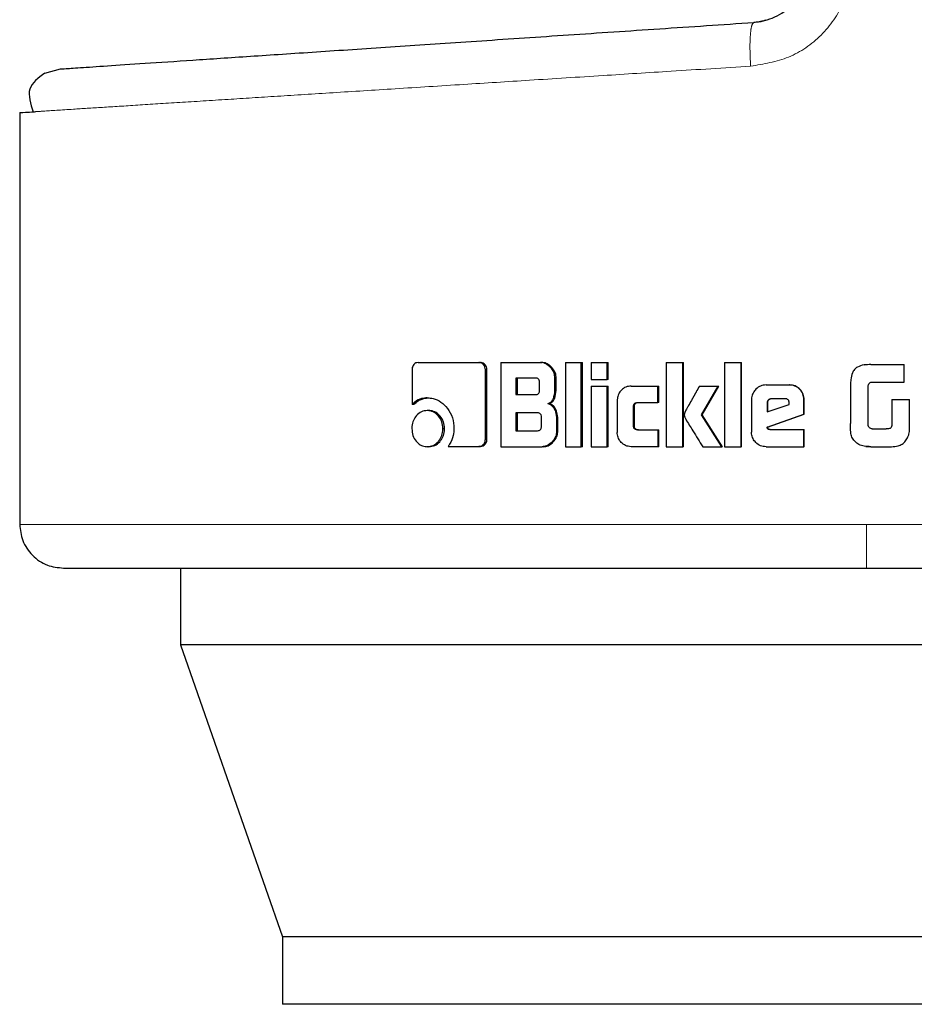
# Model space of a CAD drawing. Header units: millimetres. Extents: x 18 to 263, y 61 to 154.
# Tile 42 of 74: x 162.74 to 163.8, y 61.19 to 62.36. Entities that reach past the tile are written whole.
import ezdxf

# ---------------------------------------------------------------- set-up
doc = ezdxf.new("R2010")
doc.units = ezdxf.units.MM
doc.linetypes.add('PHANTOM', pattern=[12.7, 6.35, -1.27, 1.27, -1.27, 1.27, -1.27])

msp = doc.modelspace()

# ---------------------------------------------------------------- linework, layer by layer
at = {"color": 7, "linetype": 'Continuous', "lineweight": 25}
for p, q in [((162.7663, 62.2933), (162.7851, 62.2983)), ((162.7365, 62.2463), (162.7365, 61.7571)), ((163.2027, 61.9409), (163.2027, 61.8996)), ((163.2099, 61.9494), (163.2822, 61.9494)), ((163.2822, 61.9494), (163.284, 61.9494)), ((163.2898, 61.8581), (163.2898, 61.9409)), ((163.2916, 61.9409), (163.2898, 61.9409)), ((163.2916, 61.8581), (163.2916, 61.9409)), ((163.3081, 61.9494), (163.3081, 61.8494)), ((163.3081, 61.9494), (163.3553, 61.9494)), ((163.3553, 61.9494), (163.3568, 61.9494)), ((163.385, 61.9494), (163.385, 61.8494)), ((163.385, 61.9494), (163.4038, 61.9494)), ((163.4038, 61.8494), (163.4038, 61.9494)), ((163.4038, 61.9494), (163.4052, 61.9494)), ((163.4052, 61.8494), (163.4052, 61.9494)), ((163.4156, 61.9494), (163.4347, 61.9494)), ((163.4156, 61.9494), (163.4156, 61.9294)), ((163.4347, 61.9294), (163.4347, 61.9494)), ((163.4347, 61.9494), (163.4359, 61.9494)), ((163.4359, 61.9294), (163.4359, 61.9494)), ((163.5048, 61.9494), (163.5243, 61.9494)), ((163.5048, 61.9494), (163.5048, 61.8494)), ((163.5243, 61.8494), (163.5243, 61.9494)), ((163.5243, 61.9494), (163.5252, 61.9494)), ((163.5252, 61.8494), (163.5252, 61.9494)), ((163.574, 61.9494), (163.5938, 61.9494)), ((163.574, 61.9494), (163.574, 61.8494)), ((163.5938, 61.8494), (163.5938, 61.9494)), ((163.5938, 61.9494), (163.5943, 61.9494)), ((163.5943, 61.8494), (163.5943, 61.9494)), ((163.7428, 61.9468), (163.7406, 61.9464)), ((163.7478, 61.947), (163.7428, 61.9468)), ((163.7478, 61.947), (163.7875, 61.947)), ((163.7478, 61.947), (163.7478, 61.947)), ((163.7875, 61.926), (163.7875, 61.947)), ((163.3495, 61.9309), (163.3261, 61.9309)), ((163.3261, 61.9309), (163.3261, 61.9112)), ((163.3278, 61.9309), (163.3278, 61.9112)), ((163.3725, 61.9189), (163.3725, 61.9309)), ((163.374, 61.9309), (163.3725, 61.9309)), ((163.374, 61.9189), (163.374, 61.9309)), ((163.4156, 61.9294), (163.4347, 61.9294)), ((163.4359, 61.9294), (163.4347, 61.9294)), ((163.3541, 61.9162), (163.3541, 61.9259)), ((163.374, 61.9189), (163.3725, 61.9189)), ((163.4156, 61.9214), (163.4156, 61.8494)), ((163.4156, 61.9214), (163.4347, 61.9214)), ((163.4347, 61.8494), (163.4347, 61.9214)), ((163.4347, 61.9214), (163.4359, 61.9214)), ((163.4359, 61.8494), (163.4359, 61.9214)), ((163.4629, 61.9214), (163.4948, 61.9214)), ((163.4948, 61.9214), (163.4958, 61.9214)), ((163.4948, 61.9019), (163.4948, 61.9214)), ((163.4958, 61.9019), (163.4958, 61.9214)), ((163.5443, 61.9214), (163.5665, 61.9214)), ((163.5466, 61.8871), (163.5665, 61.9214)), ((163.5474, 61.8871), (163.5672, 61.9214)), ((163.5665, 61.9214), (163.5672, 61.9214)), ((163.6233, 61.9227), (163.651, 61.9227)), ((163.651, 61.9227), (163.6514, 61.9227)), ((163.7237, 61.9229), (163.7237, 61.877)), ((163.7448, 61.8745), (163.7448, 61.922)), ((163.7486, 61.926), (163.7875, 61.926)), ((163.2208, 61.9074), (163.2229, 61.9074)), ((163.3261, 61.9112), (163.3495, 61.9112)), ((163.6061, 61.9053), (163.6061, 61.8667)), ((163.6458, 61.9064), (163.6297, 61.9064)), ((163.6683, 61.8879), (163.6683, 61.9053)), ((163.6686, 61.9053), (163.6683, 61.9053)), ((163.6686, 61.8879), (163.6686, 61.9053)), ((163.7726, 61.9055), (163.7726, 61.8747)), ((163.7726, 61.9055), (163.7727, 61.9055)), ((163.7727, 61.9055), (163.7727, 61.8747)), ((163.7727, 61.9055), (163.7938, 61.9055)), ((163.7938, 61.8742), (163.7938, 61.9055)), ((163.2048, 61.8996), (163.2027, 61.8996)), ((163.3642, 61.9006), (163.3657, 61.9006)), ((163.4466, 61.9044), (163.4466, 61.8664)), ((163.4658, 61.8744), (163.4658, 61.8969)), ((163.4669, 61.8969), (163.4658, 61.8969)), ((163.4669, 61.8744), (163.4669, 61.8969)), ((163.4707, 61.9019), (163.4948, 61.9019)), ((163.4958, 61.9019), (163.4948, 61.9019)), ((163.6245, 61.9014), (163.6245, 61.8906)), ((163.6245, 61.9014), (163.625, 61.9014)), ((163.6245, 61.8906), (163.6509, 61.8995)), ((163.625, 61.9014), (163.625, 61.8906)), ((163.6509, 61.8995), (163.6509, 61.9013)), ((163.2228, 61.8923), (163.2208, 61.8923)), ((163.3518, 61.8895), (163.3261, 61.8895)), ((163.3261, 61.8895), (163.3261, 61.8684)), ((163.3278, 61.8895), (163.3278, 61.8684)), ((163.3565, 61.8734), (163.3565, 61.8846)), ((163.3744, 61.882), (163.3744, 61.8678)), ((163.3759, 61.882), (163.3744, 61.882)), ((163.3759, 61.8678), (163.3759, 61.882)), ((163.5474, 61.8871), (163.5466, 61.8871)), ((163.5708, 61.8494), (163.5466, 61.8871)), ((163.5715, 61.8494), (163.5474, 61.8871)), ((163.6247, 61.8726), (163.6683, 61.8879)), ((163.6252, 61.8726), (163.6686, 61.8879)), ((163.6686, 61.8879), (163.6683, 61.8879)), ((163.2393, 61.8708), (163.2413, 61.8708)), ((163.4669, 61.8744), (163.4658, 61.8744)), ((163.6252, 61.8726), (163.6247, 61.8726)), ((163.7493, 61.8704), (163.766, 61.8704)), ((163.7726, 61.8747), (163.7727, 61.8747)), ((163.2916, 61.8581), (163.2898, 61.8581)), ((163.3261, 61.8684), (163.3518, 61.8684)), ((163.3759, 61.8678), (163.3744, 61.8678)), ((163.4707, 61.8694), (163.4948, 61.8694)), ((163.4948, 61.8694), (163.4948, 61.8494)), ((163.4948, 61.8694), (163.4958, 61.8694)), ((163.4958, 61.8494), (163.4958, 61.8694)), ((163.6279, 61.8697), (163.6683, 61.8697)), ((163.6683, 61.8494), (163.6683, 61.8697)), ((163.6683, 61.8697), (163.6686, 61.8697)), ((163.6686, 61.8494), (163.6686, 61.8697)), ((163.2228, 61.8494), (163.2208, 61.8494)), ((163.2456, 61.8496), (163.2822, 61.8496)), ((163.284, 61.8496), (163.2822, 61.8496)), ((163.3081, 61.8494), (163.3572, 61.8494)), ((163.3587, 61.8494), (163.3572, 61.8494)), ((163.385, 61.8494), (163.4038, 61.8494)), ((163.4052, 61.8494), (163.4038, 61.8494)), ((163.4156, 61.8494), (163.4347, 61.8494)), ((163.4359, 61.8494), (163.4347, 61.8494)), ((163.4948, 61.8494), (163.4629, 61.8494)), ((163.4958, 61.8494), (163.4948, 61.8494)), ((163.5048, 61.8494), (163.5243, 61.8494)), ((163.5252, 61.8494), (163.5243, 61.8494)), ((163.5481, 61.8494), (163.5708, 61.8494)), ((163.5715, 61.8494), (163.5708, 61.8494)), ((163.574, 61.8494), (163.5938, 61.8494)), ((163.5943, 61.8494), (163.5938, 61.8494)), ((163.6233, 61.8494), (163.6683, 61.8494)), ((163.6686, 61.8494), (163.6683, 61.8494)), ((163.7392, 61.8501), (163.7392, 61.8501)), ((163.7417, 61.8498), (163.7428, 61.8496)), ((163.7428, 61.8496), (163.7479, 61.8494)), ((163.7479, 61.8494), (163.7479, 61.8494)), ((163.7479, 61.8494), (163.7722, 61.8494)), ((162.9274, 61.7051), (162.9274, 61.6138)), ((162.9274, 61.6138), (163.0488, 61.2668)), ((164.4635, 61.6138), (162.9274, 61.6138)), ((163.0488, 61.2668), (163.0488, 61.1868)), ((164.3225, 61.2668), (163.0488, 61.2668)), ((164.3225, 61.1868), (163.0488, 61.1868))]:
    msp.add_line(p, q, dxfattribs=at)
at = {"color": 8, "linetype": 'PHANTOM', "lineweight": 18}
for p, q in [((163.7428, 61.7571), (162.7365, 61.7571)), ((164.4566, 61.7571), (163.7428, 61.7571))]:
    msp.add_line(p, q, dxfattribs=at)
at = {"color": 7, "linetype": 'Continuous', "lineweight": 25, "flags": 128}
msp.add_lwpolyline([(163.7406, 61.9466), (163.7406, 61.9466), (163.7406, 61.9466)], dxfattribs=at)
at = {"color": 8, "linetype": 'PHANTOM', "lineweight": 18}
for points, knots in [([(163.605, 62.3015), (163.6204, 62.3041), (163.6512, 62.3091), (163.6908, 62.3365), (163.7134, 62.3692), (163.7231, 62.3992), (163.7241, 62.4148), (163.7245, 62.4227)], [0, 0, 0, 0, 0.249875, 0.499498, 0.74884, 0.873752, 1, 1, 1, 1]), ([(163.605, 62.3015), (163.6047, 62.3083), (163.604, 62.3218), (163.6045, 62.3389), (163.6061, 62.351), (163.6078, 62.3526), (163.6087, 62.3535)], [0, 0, 0, 0, 0.250004, 0.500007, 0.750012, 1, 1, 1, 1]), ([(162.754, 62.2474), (162.7573, 62.2476), (162.767, 62.2483), (162.7952, 62.2501), (162.8337, 62.2525), (162.8759, 62.2552), (162.9258, 62.2584), (162.9815, 62.2619), (163.0426, 62.2658), (163.1088, 62.27), (163.1828, 62.2747), (163.2611, 62.2797), (163.3438, 62.2849), (163.4264, 62.2902), (163.5141, 62.2958), (163.5735, 62.2995), (163.605, 62.3015)], [0, 0, 0, 0, 0.04866, 0.144303, 0.213643, 0.284262, 0.356165, 0.429349, 0.496645, 0.566615, 0.639266, 0.714592, 0.783455, 0.857281, 0.924024, 1, 1, 1, 1]), ([(163.7428, 61.7051), (163.7428, 61.706), (163.7428, 61.7079), (163.7428, 61.722), (163.7428, 61.7395), (163.7428, 61.7514), (163.7428, 61.7571)], [0, 0, 0, 0, 0.270244, 0.562426, 0.789739, 1, 1, 1, 1])]:
    msp.add_open_spline(points, degree=3, knots=knots, dxfattribs=at)
at = {"color": 7, "linetype": 'Continuous', "lineweight": 25}
for points, knots in [([(163.6087, 62.3535), (163.6172, 62.355), (163.6343, 62.358), (163.6557, 62.3742), (163.6705, 62.3965), (163.6725, 62.414), (163.6734, 62.4227)], [0, 0, 0, 0, 0.252064, 0.501718, 0.750571, 1, 1, 1, 1]), ([(162.7851, 62.2983), (162.7864, 62.2983), (162.789, 62.2985), (162.8101, 62.2999), (162.8435, 62.3022), (162.89, 62.3053), (162.9484, 62.3092), (163.0182, 62.3139), (163.0982, 62.3192), (163.1873, 62.3252), (163.2844, 62.3317), (163.3879, 62.3387), (163.4963, 62.3459), (163.5712, 62.351), (163.6087, 62.3535)], [0, 0, 0, 0, 0.083258, 0.166489, 0.249768, 0.333057, 0.41633, 0.499665, 0.583013, 0.666352, 0.749751, 0.833162, 0.916556, 1, 1, 1, 1]), ([(163.6228, 62.3564), (163.6218, 62.3559), (163.6174, 62.3539), (163.6125, 62.3537), (163.6087, 62.3535)], [0, 0, 0, 0, 0.226319, 1, 1, 1, 1]), ([(162.7663, 62.2933), (162.7586, 62.2877), (162.7431, 62.2762), (162.7494, 62.257), (162.7526, 62.2473)], [0, 0, 0, 0, 0.496203, 1, 1, 1, 1]), ([(162.7365, 62.2463), (162.7373, 62.2464), (162.7385, 62.2464), (162.7501, 62.2472), (162.754, 62.2474)], [0, 0, 0, 0, 0.670658, 1, 1, 1, 1]), ([(163.2099, 61.9494), (163.209, 61.9493), (163.2072, 61.9491), (163.2049, 61.9473), (163.2033, 61.9449), (163.2028, 61.9426), (163.2027, 61.9413), (163.2027, 61.9409)], [0, 0, 0, 0, 0.237861, 0.478401, 0.691195, 0.914864, 1, 1, 1, 1]), ([(163.2898, 61.9409), (163.2897, 61.9419), (163.2896, 61.944), (163.288, 61.9466), (163.286, 61.9484), (163.284, 61.9493), (163.2827, 61.9493), (163.2822, 61.9494)], [0, 0, 0, 0, 0.231972, 0.466719, 0.674396, 0.866925, 1, 1, 1, 1]), ([(163.2916, 61.9409), (163.2915, 61.942), (163.2913, 61.9442), (163.2896, 61.9468), (163.2874, 61.9487), (163.2854, 61.9493), (163.2843, 61.9494), (163.284, 61.9494)], [0, 0, 0, 0, 0.245345, 0.493261, 0.705965, 0.934207, 1, 1, 1, 1]), ([(163.3725, 61.9309), (163.3723, 61.9329), (163.3719, 61.9369), (163.3684, 61.9426), (163.3638, 61.9471), (163.3589, 61.9492), (163.3562, 61.9493), (163.3553, 61.9494)], [0, 0, 0, 0, 0.211225, 0.417827, 0.697576, 0.89954, 1, 1, 1, 1]), ([(163.374, 61.9309), (163.3738, 61.9329), (163.3734, 61.937), (163.3699, 61.9427), (163.3653, 61.9471), (163.3604, 61.9492), (163.3577, 61.9493), (163.3568, 61.9494)], [0, 0, 0, 0, 0.21248, 0.420138, 0.699947, 0.900878, 1, 1, 1, 1]), ([(163.7478, 61.947), (163.7451, 61.9469), (163.7397, 61.9468), (163.7328, 61.9449), (163.7281, 61.9412), (163.7252, 61.936), (163.7239, 61.9297), (163.7238, 61.9249), (163.7237, 61.9229)], [0, 0, 0, 0, 0.202681, 0.407285, 0.523073, 0.638658, 0.845688, 1, 1, 1, 1]), ([(163.3541, 61.9259), (163.3541, 61.9268), (163.354, 61.9281), (163.3532, 61.9296), (163.3521, 61.9304), (163.3508, 61.9309), (163.3499, 61.9309), (163.3495, 61.9309)], [0, 0, 0, 0, 0.314535, 0.46828, 0.622861, 0.839679, 1, 1, 1, 1]), ([(163.3642, 61.9006), (163.3654, 61.9011), (163.3676, 61.9021), (163.3701, 61.9051), (163.3721, 61.9108), (163.3724, 61.9156), (163.3725, 61.9189)], [0, 0, 0, 0, 0.186511, 0.343329, 0.548854, 1, 1, 1, 1]), ([(163.3657, 61.9006), (163.3669, 61.9011), (163.369, 61.9021), (163.3716, 61.9051), (163.3736, 61.9107), (163.3738, 61.9156), (163.374, 61.9189)], [0, 0, 0, 0, 0.184812, 0.341624, 0.546597, 1, 1, 1, 1]), ([(163.4629, 61.9214), (163.4608, 61.9212), (163.4565, 61.9208), (163.4515, 61.917), (163.4479, 61.9121), (163.4466, 61.9076), (163.4466, 61.905), (163.4466, 61.9044)], [0, 0, 0, 0, 0.246146, 0.49408, 0.706479, 0.932699, 1, 1, 1, 1]), ([(163.5443, 61.9214), (163.5429, 61.919), (163.5415, 61.9166), (163.54, 61.9138), (163.5396, 61.9132), (163.5392, 61.9125), (163.5389, 61.9119), (163.5386, 61.9113), (163.5383, 61.9109), (163.538, 61.9103), (163.5377, 61.9097), (163.5373, 61.9091), (163.5371, 61.9087), (163.5368, 61.9083), (163.5366, 61.9078), (163.5363, 61.9074), (163.536, 61.9068), (163.5354, 61.9058), (163.5336, 61.9026), (163.5313, 61.8985), (163.529, 61.8944), (163.5279, 61.8924), (163.5273, 61.8913), (163.5271, 61.8907), (163.5268, 61.8901), (163.5263, 61.8889), (163.5262, 61.8879), (163.5261, 61.8871)], [0, 0, 0, 0, 0.206852, 0.2197769, 0.2456297, 0.2585847, 0.2844375, 0.2973686, 0.3102903, 0.3232181, 0.3490676, 0.3619893, 0.3749472, 0.3878718, 0.4007901, 0.4137147, 0.4266392, 0.4525118, 0.5042207, 0.7110768, 0.8145359, 0.866245, 0.8921082, 0.9050344, 0.9179559, 0.9438366, 1, 1, 1, 1]), ([(163.6233, 61.9227), (163.6211, 61.9225), (163.6167, 61.922), (163.6113, 61.9182), (163.6076, 61.9133), (163.6062, 61.9088), (163.6061, 61.9061), (163.6061, 61.9053)], [0, 0, 0, 0, 0.242803, 0.48718, 0.701516, 0.919936, 1, 1, 1, 1]), ([(163.6683, 61.9053), (163.6681, 61.9076), (163.6677, 61.912), (163.6639, 61.9174), (163.659, 61.9212), (163.6545, 61.9226), (163.6518, 61.9227), (163.651, 61.9227)], [0, 0, 0, 0, 0.242768, 0.486992, 0.700863, 0.920389, 1, 1, 1, 1]), ([(163.6686, 61.9053), (163.6684, 61.9076), (163.668, 61.912), (163.6642, 61.9174), (163.6593, 61.9212), (163.6547, 61.9226), (163.6521, 61.9227), (163.6514, 61.9227)], [0, 0, 0, 0, 0.244534, 0.490502, 0.705429, 0.924138, 1, 1, 1, 1]), ([(163.7448, 61.922), (163.7449, 61.9226), (163.7452, 61.9237), (163.7461, 61.925), (163.7472, 61.9258), (163.7481, 61.9259), (163.7486, 61.926)], [0, 0, 0, 0, 0.336207, 0.550269, 0.765153, 1, 1, 1, 1]), ([(163.2208, 61.9074), (163.2185, 61.9072), (163.2133, 61.9068), (163.2071, 61.9037), (163.2037, 61.9006), (163.2027, 61.8996)], [0, 0, 0, 0, 0.35037, 0.792541, 1, 1, 1, 1]), ([(163.2048, 61.8996), (163.2066, 61.9012), (163.2108, 61.9049), (163.2173, 61.9071), (163.2215, 61.9073), (163.2229, 61.9074)], [0, 0, 0, 0, 0.348327, 0.793438, 1, 1, 1, 1]), ([(163.2208, 61.9074), (163.2232, 61.9072), (163.2288, 61.9068), (163.2373, 61.9028), (163.2454, 61.8949), (163.2515, 61.884), (163.2522, 61.8753), (163.2525, 61.8709)], [0, 0, 0, 0, 0.141651, 0.344188, 0.545936, 0.775194, 1, 1, 1, 1]), ([(163.3495, 61.9112), (163.3502, 61.9112), (163.3513, 61.9113), (163.3527, 61.912), (163.3536, 61.9131), (163.3541, 61.9145), (163.3541, 61.9156), (163.3541, 61.9162)], [0, 0, 0, 0, 0.272763, 0.436154, 0.601184, 0.792507, 1, 1, 1, 1]), ([(163.6297, 61.9064), (163.6289, 61.9063), (163.6275, 61.9061), (163.6259, 61.9049), (163.6248, 61.9034), (163.6245, 61.9021), (163.6245, 61.9015), (163.6245, 61.9014)], [0, 0, 0, 0, 0.272058, 0.519259, 0.75542, 0.965057, 1, 1, 1, 1]), ([(163.6301, 61.9064), (163.6294, 61.9063), (163.6281, 61.9062), (163.6264, 61.905), (163.6253, 61.9035), (163.625, 61.9022), (163.625, 61.9015), (163.625, 61.9014)], [0, 0, 0, 0, 0.25748, 0.50498, 0.738752, 0.950723, 1, 1, 1, 1]), ([(163.6509, 61.9013), (163.6509, 61.902), (163.6508, 61.9032), (163.65, 61.9047), (163.6491, 61.9057), (163.6476, 61.9063), (163.6465, 61.9063), (163.6458, 61.9064)], [0, 0, 0, 0, 0.273239, 0.436139, 0.600392, 0.749526, 1, 1, 1, 1]), ([(163.3642, 61.9006), (163.3655, 61.9001), (163.368, 61.8993), (163.3712, 61.8958), (163.3738, 61.8899), (163.3742, 61.885), (163.3744, 61.882)], [0, 0, 0, 0, 0.175775, 0.369287, 0.612788, 1, 1, 1, 1]), ([(163.3759, 61.882), (163.3757, 61.8847), (163.3753, 61.8894), (163.3731, 61.8951), (163.3702, 61.8986), (163.3676, 61.9001), (163.3661, 61.9005), (163.3657, 61.9006)], [0, 0, 0, 0, 0.347315, 0.606099, 0.779163, 0.952766, 1, 1, 1, 1]), ([(163.4658, 61.8969), (163.4658, 61.8976), (163.4659, 61.8987), (163.4665, 61.9002), (163.4675, 61.9012), (163.469, 61.9018), (163.4701, 61.9019), (163.4707, 61.9019)], [0, 0, 0, 0, 0.249221, 0.412066, 0.576278, 0.76392, 1, 1, 1, 1]), ([(163.4669, 61.8969), (163.4669, 61.8976), (163.467, 61.8988), (163.4677, 61.9003), (163.4687, 61.9012), (163.4701, 61.9018), (163.4712, 61.9019), (163.4718, 61.9019)], [0, 0, 0, 0, 0.266485, 0.4279969, 0.5908519, 0.7843497, 1, 1, 1, 1]), ([(163.2208, 61.8923), (163.2184, 61.892), (163.2137, 61.8915), (163.208, 61.8868), (163.204, 61.8807), (163.2026, 61.8751), (163.2025, 61.8717), (163.2025, 61.8708)], [0, 0, 0, 0, 0.242998, 0.488094, 0.698156, 0.9211, 1, 1, 1, 1]), ([(163.2393, 61.8708), (163.2391, 61.8736), (163.2386, 61.8791), (163.2345, 61.8857), (163.2293, 61.8904), (163.2244, 61.8921), (163.2215, 61.8922), (163.2208, 61.8923)], [0, 0, 0, 0, 0.2430428, 0.4880819, 0.7000299, 0.9231005, 1, 1, 1, 1]), ([(163.2413, 61.8708), (163.2411, 61.8735), (163.2406, 61.879), (163.2366, 61.8856), (163.2314, 61.8904), (163.2265, 61.8921), (163.2236, 61.8922), (163.2228, 61.8923)], [0, 0, 0, 0, 0.240996, 0.483997, 0.695771, 0.919722, 1, 1, 1, 1]), ([(163.3565, 61.8846), (163.3564, 61.8854), (163.3563, 61.8867), (163.3555, 61.8882), (163.3544, 61.8891), (163.3531, 61.8895), (163.3522, 61.8895), (163.3518, 61.8895)], [0, 0, 0, 0, 0.320896, 0.474063, 0.628199, 0.843729, 1, 1, 1, 1]), ([(163.5261, 61.8871), (163.5261, 61.8868), (163.5262, 61.8863), (163.5263, 61.8856), (163.5265, 61.885), (163.5268, 61.8844), (163.5273, 61.8833), (163.5289, 61.8802), (163.5321, 61.8751), (163.5389, 61.8643), (163.5442, 61.8557), (163.5481, 61.8494)], [0, 0, 0, 0, 0.022905, 0.034357, 0.045826, 0.068753, 0.080194, 0.125988, 0.309265, 0.492427, 1, 1, 1, 1]), ([(163.2025, 61.8708), (163.2027, 61.868), (163.2031, 61.8625), (163.2071, 61.8559), (163.2122, 61.8512), (163.2171, 61.8495), (163.22, 61.8494), (163.2208, 61.8494)], [0, 0, 0, 0, 0.243076, 0.488324, 0.697761, 0.916624, 1, 1, 1, 1]), ([(163.2208, 61.8494), (163.2231, 61.8496), (163.2279, 61.8502), (163.2337, 61.8548), (163.2377, 61.8609), (163.2392, 61.8665), (163.2393, 61.8699), (163.2393, 61.8708)], [0, 0, 0, 0, 0.242971, 0.488022, 0.701041, 0.919141, 1, 1, 1, 1]), ([(163.2228, 61.8494), (163.2252, 61.8496), (163.2299, 61.8502), (163.2356, 61.8548), (163.2397, 61.8608), (163.2412, 61.8665), (163.2413, 61.8699), (163.2413, 61.8708)], [0, 0, 0, 0, 0.2409651, 0.484052, 0.6959962, 0.9153731, 1, 1, 1, 1]), ([(163.2525, 61.8709), (163.2523, 61.8682), (163.2519, 61.8616), (163.2489, 61.8545), (163.2462, 61.8505), (163.2456, 61.8496)], [0, 0, 0, 0, 0.351416, 0.854039, 1, 1, 1, 1]), ([(163.3518, 61.8684), (163.3525, 61.8684), (163.3536, 61.8685), (163.3549, 61.8692), (163.3559, 61.8702), (163.3564, 61.8717), (163.3564, 61.8728), (163.3565, 61.8734)], [0, 0, 0, 0, 0.26667, 0.429034, 0.593054, 0.790503, 1, 1, 1, 1]), ([(163.4707, 61.8694), (163.4698, 61.8695), (163.4686, 61.8696), (163.4671, 61.8705), (163.4663, 61.8715), (163.4658, 61.8729), (163.4658, 61.8739), (163.4658, 61.8744)], [0, 0, 0, 0, 0.324216, 0.475665, 0.626718, 0.831212, 1, 1, 1, 1]), ([(163.4718, 61.8694), (163.4709, 61.8695), (163.4696, 61.8696), (163.4682, 61.8705), (163.4673, 61.8716), (163.4669, 61.873), (163.4669, 61.874), (163.4669, 61.8744)], [0, 0, 0, 0, 0.334659, 0.484884, 0.634593, 0.846445, 1, 1, 1, 1]), ([(163.6279, 61.8697), (163.6273, 61.8697), (163.6266, 61.8698), (163.6257, 61.8701), (163.6253, 61.8705), (163.6249, 61.8713), (163.6248, 61.872), (163.6247, 61.8726)], [0, 0, 0, 0, 0.335021, 0.463041, 0.562847, 0.662382, 1, 1, 1, 1]), ([(163.6283, 61.8697), (163.6279, 61.8697), (163.6272, 61.8698), (163.6263, 61.8701), (163.6258, 61.8704), (163.6254, 61.8712), (163.6253, 61.872), (163.6252, 61.8726)], [0, 0, 0, 0, 0.290065, 0.427114, 0.537214, 0.648359, 1, 1, 1, 1]), ([(163.7287, 61.8559), (163.7274, 61.8574), (163.7248, 61.8606), (163.7237, 61.8681), (163.7237, 61.8736), (163.7237, 61.877)], [0, 0, 0, 0, 0.26693, 0.537097, 1, 1, 1, 1]), ([(163.7453, 61.8729), (163.7452, 61.8731), (163.7451, 61.8734), (163.7449, 61.8739), (163.7448, 61.8743), (163.7448, 61.8745)], [0, 0, 0, 0, 0.335126, 0.666705, 1, 1, 1, 1]), ([(163.7493, 61.8704), (163.7488, 61.8705), (163.7477, 61.8708), (163.7462, 61.8716), (163.7456, 61.8725), (163.7453, 61.8729)], [0, 0, 0, 0, 0.334928, 0.673281, 1, 1, 1, 1]), ([(163.7726, 61.8747), (163.7724, 61.8739), (163.7722, 61.8727), (163.7712, 61.8714), (163.7696, 61.8706), (163.7678, 61.8704), (163.7664, 61.8704), (163.7659, 61.8704)], [0, 0, 0, 0, 0.2731821, 0.4022933, 0.5314581, 0.8552031, 1, 1, 1, 1]), ([(163.7727, 61.8747), (163.7725, 61.8739), (163.7723, 61.8726), (163.7712, 61.8714), (163.7696, 61.8706), (163.7678, 61.8704), (163.7664, 61.8704), (163.766, 61.8704)], [0, 0, 0, 0, 0.275886, 0.404993, 0.533837, 0.86668, 1, 1, 1, 1]), ([(163.7919, 61.8609), (163.7923, 61.862), (163.7932, 61.8641), (163.7938, 61.8686), (163.7938, 61.872), (163.7938, 61.8742)], [0, 0, 0, 0, 0.2596696, 0.509338, 1, 1, 1, 1]), ([(163.2822, 61.8496), (163.2831, 61.8497), (163.285, 61.8499), (163.2874, 61.8517), (163.2891, 61.8541), (163.2897, 61.8564), (163.2898, 61.8577), (163.2898, 61.8581)], [0, 0, 0, 0, 0.237292, 0.47746, 0.692824, 0.918196, 1, 1, 1, 1]), ([(163.284, 61.8496), (163.2851, 61.8497), (163.2871, 61.85), (163.2895, 61.8521), (163.2912, 61.8546), (163.2915, 61.8567), (163.2916, 61.8579), (163.2916, 61.8581)], [0, 0, 0, 0, 0.267449, 0.513514, 0.736598, 0.951835, 1, 1, 1, 1]), ([(163.3744, 61.8678), (163.3742, 61.8658), (163.3738, 61.8618), (163.3703, 61.856), (163.3656, 61.8516), (163.3607, 61.8495), (163.358, 61.8494), (163.3572, 61.8494)], [0, 0, 0, 0, 0.2123161, 0.4180958, 0.699456, 0.9060227, 1, 1, 1, 1]), ([(163.3587, 61.8494), (163.3606, 61.8496), (163.3644, 61.85), (163.3697, 61.8538), (163.3739, 61.8589), (163.3757, 61.8641), (163.3758, 61.8669), (163.3759, 61.8678)], [0, 0, 0, 0, 0.2136268, 0.4277484, 0.7030337, 0.9072572, 1, 1, 1, 1]), ([(163.4629, 61.8494), (163.4607, 61.8496), (163.4563, 61.8501), (163.4511, 61.8541), (163.4477, 61.8591), (163.4466, 61.8635), (163.4466, 61.8659), (163.4466, 61.8664)], [0, 0, 0, 0, 0.254609, 0.510655, 0.72843, 0.945247, 1, 1, 1, 1]), ([(163.6233, 61.8494), (163.6211, 61.8496), (163.6166, 61.85), (163.6112, 61.8539), (163.6075, 61.8588), (163.6062, 61.8633), (163.6061, 61.866), (163.6061, 61.8667)], [0, 0, 0, 0, 0.246518, 0.494834, 0.706855, 0.924831, 1, 1, 1, 1]), ([(163.7722, 61.8494), (163.7749, 61.8495), (163.7794, 61.8497), (163.7854, 61.8522), (163.7894, 61.8561), (163.7911, 61.8593), (163.7919, 61.8609)], [0, 0, 0, 0, 0.331176, 0.554486, 0.778888, 1, 1, 1, 1]), ([(163.7479, 61.8494), (163.7452, 61.8494), (163.7404, 61.8496), (163.7335, 61.8515), (163.7302, 61.8544), (163.7287, 61.8559)], [0, 0, 0, 0, 0.383506, 0.700519, 1, 1, 1, 1]), ([(162.7365, 61.7571), (162.7372, 61.7506), (162.7383, 61.7405), (162.7448, 61.7284), (162.7515, 61.7201), (162.7598, 61.7133), (162.7719, 61.7068), (162.782, 61.7058), (162.7886, 61.7051)], [0, 0, 0, 0, 0.239455, 0.368347, 0.499989, 0.631631, 0.760522, 1, 1, 1, 1]), ([(162.7886, 61.7051), (162.79, 61.7051), (162.7928, 61.7051), (162.8156, 61.7051), (162.8509, 61.7051), (162.8984, 61.7051), (162.9559, 61.7051), (163.0215, 61.7051), (163.0929, 61.7051), (163.1756, 61.7051), (163.2691, 61.7051), (163.3721, 61.7051), (163.4717, 61.7051), (163.5667, 61.7051), (163.6563, 61.7051), (163.7146, 61.7051), (163.7428, 61.7051)], [0, 0, 0, 0, 0.079466, 0.158318, 0.235971, 0.311891, 0.385617, 0.456775, 0.525075, 0.590319, 0.671985, 0.748283, 0.819301, 0.883239, 0.943491, 1, 1, 1, 1]), ([(163.7428, 61.7051), (163.7823, 61.7051), (163.8619, 61.7051), (163.98, 61.7051), (164.0954, 61.7051), (164.2051, 61.7051), (164.3074, 61.7051), (164.3676, 61.7051), (164.3975, 61.7051)], [0, 0, 0, 0, 0.164147, 0.330858, 0.499101, 0.667587, 0.834908, 1, 1, 1, 1])]:
    msp.add_open_spline(points, degree=3, knots=knots, dxfattribs=at)

doc.saveas('drawing.dxf')
